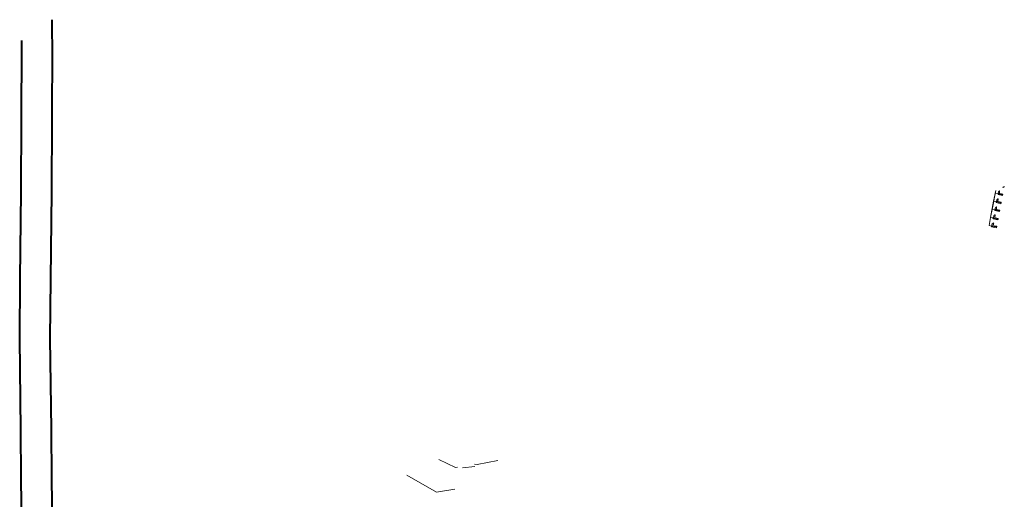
# Model space of a CAD drawing. Header units: metres. Extents: x 124576 to 133557, y 395865 to 402386.
# Tile 28 of 256: x 124800 to 125125, y 397278 to 397437. Entities that reach past the tile are written whole.
import ezdxf

# ---------------------------------------------------------------- set-up
doc = ezdxf.new("R2010")
doc.units = ezdxf.units.M
doc.header["$MEASUREMENT"] = 0
doc.layers.add('LG_AanduidingEisVoorzorgsmaatregel', color=7, linetype='Continuous', lineweight=40, true_color=0xf7284a)
for name, color, linetype, lineweight in [('LG_unet-1_Rijksvastgoedbedrijf', 7, 'Continuous', 13), ('LG_unet-2_Rijksvastgoedbedrijf', 7, 'Continuous', 13), ('LG_unet-4_Rijksvastgoedbedrijf', 7, 'Continuous', 13), ('LG_unet-5_P_Rijksvastgoedbedrijf', 7, 'Continuous', 0), ('LG_unet-5_Rijksvastgoedbedrijf', 7, 'Continuous', 13)]:
    doc.layers.add(name, color=color, linetype=linetype, lineweight=lineweight)

# ---------------------------------------------------------------- blocks, each defined once
blk = doc.blocks.new('Aarding')
at = {"layer": 'LG_unet-5_P_Rijksvastgoedbedrijf'}
for p, q in [((-1.9, 0), (1.9, 0)), ((-0.9, 1.5), (0.3, 2.8)), ((-0.9, 2), (-0.2, 2.8)), ((-0.7, 1.2), (0.7, 2.5)), ((-0.3, 1), (0.9, 2.2)), ((0, 0.9), (0, -3.8)), ((0.1, 1), (0.9, 1.7)), ((-0.9, -0.9), (0.9, -0.9)), ((-0.5, -1.9), (0.5, -1.9))]:
    blk.add_line(p, q, dxfattribs=at)
blk.add_circle((0, 1.9), 0.938, dxfattribs=at)

msp = doc.modelspace()

# ---------------------------------------------------------------- linework, layer by layer
at = {"layer": 'LG_AanduidingEisVoorzorgsmaatregel', "flags": 128}
for points in [[(124810.78, 397436.85), (124810.83, 397433.06), (124810.9, 397427.79), (124810.9, 397427.7), (124810.77, 397404.13), (124810.64, 397379.92), (124810.64, 397379.9), (124810.37, 397351.13), (124810.19, 397331.56), (124810.53, 397301.48), (124810.71, 397285.42), (124810.72, 397284.38), (124811.16, 397259.85)], [(124801.16, 397259.67), (124800.72, 397284.22), (124800.72, 397284.25), (124800.71, 397285.31), (124800.53, 397301.36), (124800.19, 397331.5), (124800.19, 397331.6), (124800.37, 397351.22), (124800.64, 397379.99), (124800.78, 397404.19), (124800.9, 397427.71), (124800.87, 397429.97)]]:
    msp.add_lwpolyline(points, dxfattribs=at)
at = {"layer": 'LG_unet-1_Rijksvastgoedbedrijf'}
msp.add_line((124946.43, 397288.81), (124950.47, 397289.29), dxfattribs=at)
at = {"layer": 'LG_unet-1_Rijksvastgoedbedrijf', "flags": 128}
for points in [[(124944.7, 397289.11), (124944.12, 397288.99), (124938.53, 397291.55)], [(124950.31, 397290.08), (124951.27, 397289.89), (124958.01, 397291.29)]]:
    msp.add_lwpolyline(points, dxfattribs=at)
at = {"layer": 'LG_unet-2_Rijksvastgoedbedrijf', "flags": 128}
for points in [[(125125.25, 397381.83), (125125.14, 397381.39), (125124.6, 397381.52)], [(125121.65, 397369.44), (125121.25, 397369.52), (125121.07, 397368.65), (125121.07, 397368.64), (125120.21, 397368.87), (125120.71, 397371.52), (125120.71, 397371.52), (125120.72, 397371.53), (125121.23, 397374.21), (125121.74, 397376.88), (125121.74, 397376.88), (125121.74, 397376.89), (125122.25, 397379.53), (125122.42, 397380.46)], [(125122.14, 397372.09), (125121.82, 397372.16), (125121.65, 397371.35), (125121.65, 397371.34), (125120.72, 397371.52), (125120.71, 397371.52), (125120.69, 397371.53), (125122.4, 397380.45)], [(125122.63, 397374.74), (125122.29, 397374.82), (125122.13, 397374.04), (125121.24, 397374.21), (125121.75, 397376.87), (125121.75, 397376.88), (125121.75, 397376.88), (125122.26, 397379.53), (125123.22, 397379.34), (125123.22, 397379.35), (125123.38, 397380.1), (125123.62, 397380.05)], [(125123.12, 397377.39), (125122.77, 397377.47), (125122.62, 397376.72), (125121.75, 397376.88), (125121.74, 397376.89), (125121.74, 397376.89), (125121.73, 397376.89), (125122.41, 397380.46)], [(125123.62, 397380.05), (125123.37, 397380.11), (125123.21, 397379.36), (125122.26, 397379.54), (125122.43, 397380.47)], [(125123.17, 397379.1), (125123.29, 397379.59), (125124.76, 397379.22), (125124.63, 397378.73), (125123.17, 397379.1)], [(125121.65, 397369.44), (125121.24, 397369.53), (125121.06, 397368.65), (125120.22, 397368.88), (125120.72, 397371.52), (125120.73, 397371.53), (125121.24, 397374.2), (125122.14, 397374.03), (125122.14, 397374.03), (125122.3, 397374.81), (125122.63, 397374.74)], [(125122.14, 397372.09), (125121.81, 397372.17), (125121.64, 397371.36), (125120.73, 397371.53), (125120.72, 397371.53), (125120.71, 397371.53), (125120.71, 397371.53), (125121.73, 397376.88), (125121.73, 397376.88), (125121.74, 397376.88), (125121.75, 397376.87), (125122.63, 397376.71), (125122.63, 397376.71), (125122.78, 397377.46), (125123.12, 397377.39)], [(125122.1, 397373.78), (125122.2, 397374.27), (125123.77, 397373.94), (125123.67, 397373.45), (125122.1, 397373.78)], [(125122.58, 397376.47), (125122.7, 397376.95), (125124.25, 397376.56), (125124.12, 397376.07), (125122.58, 397376.47)], [(125121.61, 397371.1), (125121.71, 397371.59), (125123.27, 397371.24), (125123.16, 397370.75), (125121.61, 397371.1)], [(125121.04, 397368.4), (125121.12, 397368.89), (125122.74, 397368.64), (125122.67, 397368.14), (125121.04, 397368.4)]]:
    msp.add_lwpolyline(points, dxfattribs=at)
at = {"layer": 'LG_unet-4_Rijksvastgoedbedrijf'}
for p, q in [((125122.42, 397380.46), (125122.24, 397379.54)), ((125121.22, 397374.21), (125120.71, 397371.53))]:
    msp.add_line(p, q, dxfattribs=at)
at = {"layer": 'LG_unet-4_Rijksvastgoedbedrijf', "flags": 128}
for points in [[(125122.24, 397379.54), (125121.74, 397376.89), (125121.73, 397376.88)], [(125122.24, 397379.54), (125122.25, 397379.53), (125123.22, 397379.35)], [(125123.22, 397379.35), (125123.38, 397380.1), (125123.62, 397380.05)], [(125121.73, 397376.88), (125121.73, 397376.88), (125121.22, 397374.21)], [(125121.73, 397376.88), (125121.74, 397376.88), (125121.75, 397376.88), (125122.63, 397376.71)], [(125122.14, 397374.03), (125122.3, 397374.81), (125122.63, 397374.74)], [(125122.63, 397376.71), (125122.78, 397377.46), (125123.12, 397377.39)], [(125120.71, 397371.53), (125120.71, 397371.52), (125120.71, 397371.52), (125120.71, 397371.5), (125120.21, 397368.87), (125121.07, 397368.65)], [(125120.71, 397371.53), (125120.72, 397371.53), (125120.73, 397371.53), (125121.64, 397371.36), (125121.65, 397371.35)], [(125121.22, 397374.21), (125121.23, 397374.21), (125122.14, 397374.03)], [(125121.65, 397371.35), (125121.82, 397372.16), (125122.14, 397372.09)], [(125121.07, 397368.65), (125121.25, 397369.52), (125121.65, 397369.44)]]:
    msp.add_lwpolyline(points, dxfattribs=at)
at = {"layer": 'LG_unet-5_Rijksvastgoedbedrijf', "flags": 128}
for points in [[(125124.96, 397381.69), (125125.2, 397381.63), (125125.25, 397381.62)], [(125123.62, 397380.05), (125123.38, 397380.09), (125123.23, 397379.35), (125124.69, 397378.97), (125124.76, 397378.96)], [(125122.63, 397374.74), (125122.31, 397374.8), (125122.15, 397374.03), (125123.72, 397373.69), (125123.78, 397373.68)], [(125123.12, 397377.39), (125122.79, 397377.45), (125122.64, 397376.71), (125124.19, 397376.31), (125124.26, 397376.3)], [(125122.14, 397372.09), (125121.82, 397372.15), (125121.66, 397371.35), (125123.22, 397371), (125123.28, 397370.99)], [(125121.65, 397369.44), (125121.26, 397369.51), (125121.08, 397368.64), (125122.71, 397368.39), (125122.8, 397368.37)], [(124927.97, 397286.44), (124937.77, 397280.77), (124943.88, 397281.78)]]:
    msp.add_lwpolyline(points, dxfattribs=at)

# ---------------------------------------------------------------- block references
at = {"layer": 'LG_unet-5_P_Rijksvastgoedbedrijf', "xscale": 0.1, "yscale": 0.1, "zscale": 0.1}
for p in [(125123.12, 397377.39), (125123.62, 397380.05), (125122.63, 397374.74), (125122.14, 397372.09), (125121.65, 397369.44)]:
    msp.add_blockref('Aarding', p, dxfattribs=at)

doc.saveas('drawing.dxf')
